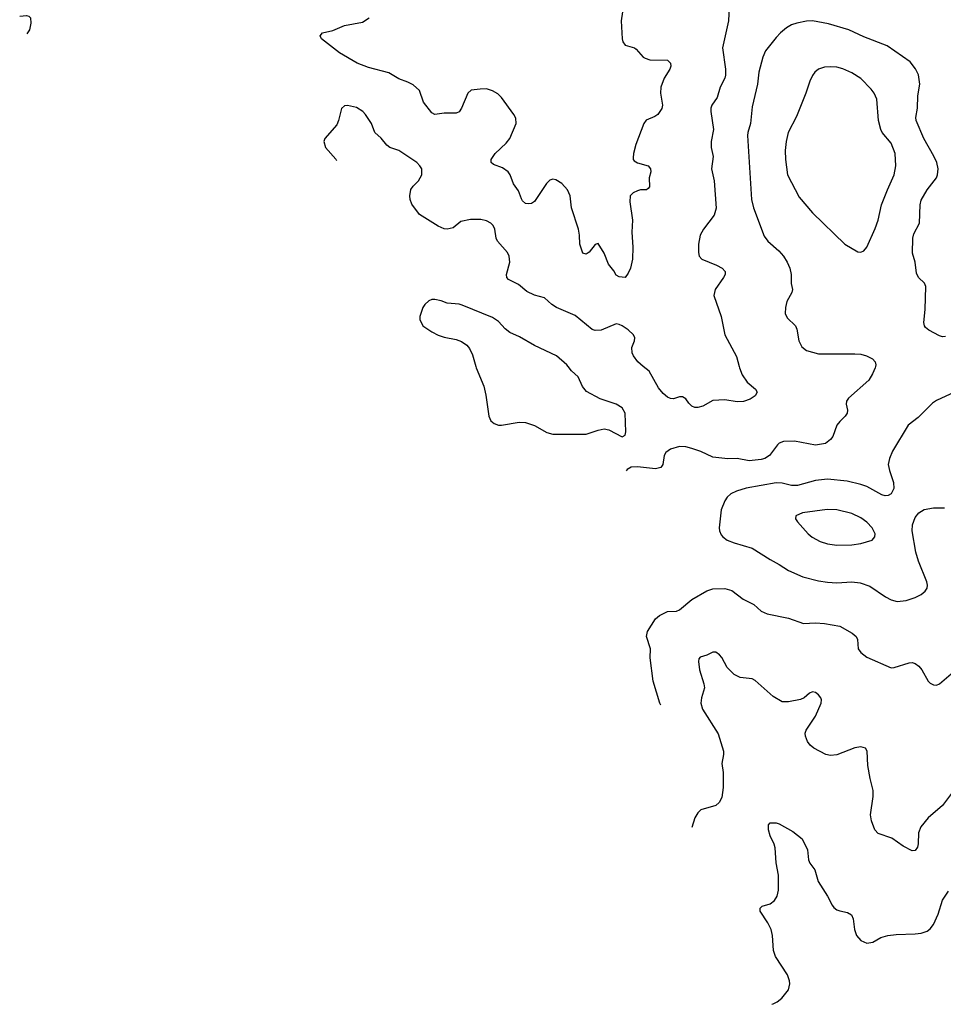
# Model space of a CAD drawing. Header units: inches. Extents: x 1308439 to 1441336, y 959892 to 1036309.
# Tile 28 of 167: x 1320000 to 1326116, y 995774 to 1002297. Entities that reach past the tile are written whole.
import ezdxf

# ---------------------------------------------------------------- set-up
doc = ezdxf.new("R2010")
doc.units = ezdxf.units.IN
doc.header["$MEASUREMENT"] = 0
doc.layers.add('B3020', color=7, linetype='Continuous')
doc.layers.add('B3929', color=7, linetype='Continuous')

msp = doc.modelspace()

# ---------------------------------------------------------------- linework, layer by layer
at = {"layer": 'B3020', "color": 6}
for points, elevation in [([(1324701.1, 1002430), (1324692.7, 1002290), (1324654.7, 1002110), (1324674.6, 1001970), (1324674.4, 1001930), (1324668.6, 1001910), (1324638.1, 1001850), (1324618.3, 1001781.7), (1324582.2, 1001730), (1324576.5, 1001710), (1324575.8, 1001690), (1324593.5, 1001570), (1324578.1, 1001490), (1324579.8, 1001450), (1324593, 1001390), (1324581.2, 1001310), (1324597.9, 1001230), (1324611.9, 1001048.1), (1324597.9, 1001002.1), (1324527.3, 1000910), (1324506.1, 1000870), (1324495.5, 1000810), (1324494.2, 1000754.2), (1324499.9, 1000730), (1324517, 1000710), (1324614.6, 1000670), (1324652.5, 1000650), (1324671.6, 1000630), (1324670.9, 1000610), (1324660.7, 1000590), (1324605.6, 1000510), (1324596.4, 1000470), (1324644.2, 1000330), (1324668.6, 1000208.6), (1324746.3, 1000066.3), (1324763.1, 1000000)], 2900), ([(1320000, 1002320.1), (1320045.8, 1002325.8), (1320061, 1002321), (1320072.5, 1002310), (1320073.6, 1002273.6), (1320064.3, 1002230), (1320047.9, 1002203.5)], 2800), ([(1323992.2, 1002350), (1323983, 1002290), (1323989.2, 1002170), (1323994.8, 1002150), (1324009.4, 1002129.4), (1324070.5, 1002110.5), (1324082.8, 1002102.8), (1324129.3, 1002050), (1324141.9, 1002041.9), (1324172, 1002032), (1324288.8, 1002028.8), (1324309.2, 1002010), (1324310.8, 1001990), (1324304.8, 1001970), (1324266.8, 1001910), (1324246.3, 1001850), (1324242.3, 1001810), (1324256.9, 1001730), (1324251.8, 1001708.2), (1324225.9, 1001670), (1324204.8, 1001655.2), (1324149.4, 1001630.6), (1324132.6, 1001610), (1324079.8, 1001470), (1324064.6, 1001410), (1324061.9, 1001381.9), (1324063.2, 1001370), (1324070, 1001362), (1324090, 1001348.5), (1324161.3, 1001330), (1324177.5, 1001310), (1324178.4, 1001290), (1324168.1, 1001250), (1324170.1, 1001190), (1324162, 1001178), (1324150.1, 1001169.9), (1324110, 1001169.2), (1324090, 1001164), (1324061.2, 1001150), (1324043.3, 1001130), (1324040.8, 1001090), (1324058.4, 1000970), (1324053, 1000890), (1324059.8, 1000790), (1324057.4, 1000710), (1324044.9, 1000650), (1324030, 1000617), (1324010.2, 1000589.8), (1323970, 1000593.5), (1323950, 1000604.8), (1323933.6, 1000633.6), (1323898.3, 1000678.3), (1323869.2, 1000750), (1323830, 1000815.1), (1323810, 1000806.8), (1323770, 1000756.1), (1323750, 1000743.7), (1323730, 1000749.7), (1323708.3, 1000810), (1323706.7, 1000870), (1323700.1, 1000910), (1323653.2, 1001050), (1323644.8, 1001130), (1323626.8, 1001170), (1323590, 1001211), (1323550, 1001236.4), (1323530, 1001239.6), (1323510, 1001233.8), (1323487.9, 1001212.1), (1323410, 1001093.7), (1323390, 1001078.9), (1323370, 1001076.3), (1323350, 1001079.9), (1323330, 1001096.1), (1323321.9, 1001110), (1323303.1, 1001163.1), (1323269.1, 1001210), (1323248.4, 1001268.4), (1323234.9, 1001290), (1323196.5, 1001316.5), (1323137.4, 1001337.4), (1323121.4, 1001350), (1323122.6, 1001370), (1323147.6, 1001410), (1323221.5, 1001478.5), (1323246.4, 1001510), (1323288.1, 1001610), (1323284.3, 1001644.3), (1323271.6, 1001670), (1323190, 1001782.6), (1323166, 1001806), (1323130, 1001826.9), (1323090, 1001838.4), (1323050, 1001838), (1322990.6, 1001829.4), (1322968.5, 1001811.5), (1322925.8, 1001710), (1322910, 1001686.2), (1322890, 1001678.9), (1322810, 1001678.9), (1322750, 1001668.7), (1322730, 1001681.1), (1322673.4, 1001750), (1322647.5, 1001827.5), (1322605.5, 1001865.5), (1322570, 1001884.3), (1322510, 1001906.4), (1322444.1, 1001944.1), (1322310, 1001980.6), (1322234.4, 1002010), (1322117.5, 1002077.5), (1321999.1, 1002170), (1321989.7, 1002190), (1322005.6, 1002210), (1322073.6, 1002226.4), (1322150, 1002258.8), (1322270, 1002280.7), (1322314, 1002310)], 2800), ([(1326130, 1000197.7), (1326110, 1000196.4), (1326090, 1000201.9), (1326019.2, 1000239.2), (1325998.2, 1000258.2), (1325991.1, 1000270), (1325987.7, 1000290), (1325996.3, 1000376.3), (1326000.4, 1000530), (1325990.6, 1000550.6), (1325951.1, 1000590), (1325938.2, 1000618.2), (1325928.7, 1000690), (1325912.9, 1000750), (1325913.7, 1000850), (1325921.4, 1000878.6), (1325958.1, 1000950), (1325962.9, 1001070), (1325970, 1001101.5), (1326009.3, 1001170), (1326070.4, 1001249.6), (1326078.2, 1001270), (1326082.5, 1001310), (1326072.3, 1001350), (1326053.2, 1001393.2), (1325987.2, 1001510), (1325935.4, 1001630), (1325933.2, 1001650), (1325944.7, 1001710), (1325948.2, 1001791.8), (1325959.5, 1001870), (1325951.4, 1001931.4), (1325931.9, 1001971.9), (1325897, 1002017), (1325744.5, 1002124.5), (1325590, 1002184.5), (1325491, 1002231), (1325356.2, 1002270), (1325250, 1002289.1), (1325210, 1002287.5), (1325145.1, 1002274.9), (1325110, 1002262.7), (1325076.8, 1002243.2), (1325037.7, 1002210), (1325010, 1002179.2), (1324939.2, 1002090), (1324920.5, 1002050), (1324894.4, 1001950), (1324885.1, 1001870), (1324850, 1001720.3), (1324838.6, 1001610), (1324820.7, 1001550), (1324819, 1001530), (1324845.9, 1001105.9), (1324859.6, 1001050), (1324930, 1000862.5), (1324954.2, 1000830), (1325025.9, 1000765.9), (1325058.1, 1000730), (1325083, 1000690), (1325099.2, 1000650), (1325107.5, 1000610), (1325109.6, 1000550), (1325117.4, 1000510), (1325113.5, 1000490), (1325080.1, 1000430), (1325070.6, 1000390), (1325069.6, 1000350), (1325082.1, 1000322.1), (1325137.4, 1000270), (1325145.9, 1000245.9), (1325159.1, 1000170), (1325178.9, 1000130), (1325210, 1000105.5), (1325290, 1000084), (1325530, 1000083.2), (1325570, 1000080.5), (1325607.8, 1000070), (1325647.1, 1000050), (1325664.4, 1000030), (1325669.5, 1000010), (1325667.6, 1000000)], 3000), ([(1324129.6, 1000000), (1324094.1, 1000030), (1324063.5, 1000070), (1324056.5, 1000090), (1324054.4, 1000125.6), (1324070.8, 1000170), (1324073.2, 1000190), (1324064.5, 1000210), (1324030, 1000241.8), (1323990, 1000268.4), (1323970, 1000278.2), (1323950, 1000281.2), (1323850, 1000239.4), (1323810, 1000238.1), (1323790, 1000244.5), (1323677.4, 1000337.4), (1323555.4, 1000390), (1323523.9, 1000410), (1323474.7, 1000454.7), (1323410, 1000473.2), (1323357.4, 1000497.4), (1323302.3, 1000542.3), (1323235.9, 1000575.9), (1323225.5, 1000590), (1323223.3, 1000610), (1323245.6, 1000690), (1323242.1, 1000730), (1323230, 1000754.5), (1323163.8, 1000830), (1323154.8, 1000850), (1323145.5, 1000910), (1323134.3, 1000934.3), (1323119.4, 1000950), (1323090, 1000964), (1323053.5, 1000973.5), (1322985.7, 1000974.3), (1322920.7, 1000959.3), (1322870, 1000918.1), (1322830, 1000909.9), (1322810, 1000912.5), (1322770, 1000928.2), (1322646.8, 1001006.8), (1322596, 1001076), (1322585.5, 1001105.5), (1322582.9, 1001130), (1322590, 1001171.3), (1322605.5, 1001194.5), (1322641.5, 1001230), (1322662.3, 1001270), (1322662.3, 1001310), (1322650.4, 1001330), (1322628.7, 1001350), (1322510.2, 1001430.2), (1322450, 1001451.1), (1322430, 1001466.7), (1322392.7, 1001512.7), (1322351.2, 1001550), (1322330.2, 1001610.2), (1322290.9, 1001670), (1322271.8, 1001690), (1322230, 1001714.6), (1322171, 1001729), (1322150, 1001725.6), (1322130.9, 1001709.1), (1322112.1, 1001630), (1322100.1, 1001599.9), (1322020.9, 1001510), (1322014, 1001490), (1322024.2, 1001450), (1322093.1, 1001373.1), (1322096.7, 1001365.3)], 2900), ([(1323631.6, 1000000), (1323624.1, 1000010), (1323554.3, 1000070), (1323410, 1000139.6), (1323310, 1000197), (1323245.8, 1000225.8), (1323214.1, 1000250), (1323170, 1000297.1), (1323130, 1000325.1), (1322930, 1000406.4), (1322910, 1000413.3), (1322830, 1000419.9), (1322790, 1000435.4), (1322750, 1000443.8), (1322730, 1000442.7), (1322710, 1000435.1), (1322682.3, 1000410), (1322670, 1000389.3), (1322650.3, 1000330), (1322650.3, 1000310), (1322670.4, 1000270), (1322728.2, 1000230), (1322770, 1000208), (1322810, 1000193.4), (1322890, 1000179.3), (1322926, 1000166), (1322961.4, 1000141.4), (1322978.4, 1000118.4), (1322997.4, 1000077.4), (1323020, 1000000)], 3000)]:
    msp.add_lwpolyline(points, dxfattribs=dict(at, elevation=elevation))
at = {"layer": 'B3020', "color": 6, "elevation": 3100}
msp.add_lwpolyline([(1325370, 1001985.4), (1325330, 1001982.3), (1325290, 1001969.9), (1325266.3, 1001950), (1325250, 1001928.5), (1325231.5, 1001890), (1325206.2, 1001810), (1325143.5, 1001656.5), (1325088, 1001550), (1325074.4, 1001490), (1325069.4, 1001430), (1325071, 1001370), (1325084.8, 1001270), (1325160.9, 1001120.9), (1325250, 1001017.5), (1325465, 1000810), (1325550, 1000760.2), (1325570, 1000757.1), (1325590, 1000765.5), (1325610, 1000790.2), (1325665.6, 1000914.4), (1325684.8, 1000970), (1325707.8, 1001070), (1325745.6, 1001170), (1325791.4, 1001270), (1325802.6, 1001330), (1325796.4, 1001410), (1325770, 1001478.8), (1325711, 1001550), (1325701.4, 1001570), (1325685.9, 1001630), (1325675.6, 1001770), (1325657.6, 1001810), (1325637.7, 1001837.7), (1325570, 1001906.7), (1325510, 1001945.2), (1325450, 1001971.1), (1325410, 1001982.2)], close=True, dxfattribs=at)
at = {"layer": 'B3929', "color": 6}
for points, elevation in [([(1323020, 1000000), (1323022.9, 999990), (1323072.9, 999870), (1323087.5, 999810), (1323105.7, 999670), (1323120.2, 999640.2), (1323140.8, 999620.8), (1323170, 999610.3), (1323190, 999610.3), (1323308.4, 999631.6), (1323350, 999629.4), (1323410, 999608.5), (1323490, 999561.4), (1323530.1, 999550.1), (1323750, 999550.9), (1323830, 999578.6), (1323870, 999586.5), (1323900.2, 999580.2), (1323990, 999534.4), (1324010, 999544), (1324013.5, 999566.5), (1324008.5, 999690), (1323990, 999725.3), (1323949.7, 999750), (1323844.2, 999784.2), (1323754.2, 999834.2), (1323727.2, 999867.2), (1323698.8, 999930), (1323654.2, 999970), (1323631.6, 1000000)], 3000), ([(1325667.6, 1000000), (1325665.7, 999990), (1325647.7, 999950), (1325623.1, 999910), (1325487.7, 999790), (1325475.7, 999770), (1325473.3, 999750), (1325481, 999710), (1325478.5, 999690), (1325465.7, 999670), (1325430, 999636.2), (1325411.1, 999610), (1325383.4, 999536.6), (1325370, 999515), (1325335.5, 999490), (1325270, 999477.3), (1325130, 999505.1), (1325058.4, 999501.6), (1325030, 999490.6), (1325019.1, 999480.9), (1324964.3, 999410), (1324935.1, 999390), (1324910, 999382.5), (1324830, 999375.6), (1324750, 999391), (1324690, 999388.7), (1324590, 999399.2), (1324510, 999435.9), (1324450, 999456.4), (1324410, 999467.2), (1324370, 999469.5), (1324310, 999452.7), (1324277.9, 999430), (1324266.5, 999410), (1324259.1, 999350), (1324244.9, 999330), (1324210, 999322.6), (1324090, 999335.7), (1324050, 999332.4), (1324023, 999317), (1324015.9, 999308.3)], 3000), ([(1324763.1, 1000000), (1324765.6, 999990), (1324784.5, 999944.5), (1324816.4, 999896.4), (1324873, 999850), (1324884, 999830), (1324870, 999805.5), (1324836.9, 999783.1), (1324793.3, 999766.7), (1324750, 999765.8), (1324670, 999779), (1324590, 999774.1), (1324522.9, 999737.1), (1324490, 999727.8), (1324470, 999728.1), (1324450, 999736.3), (1324430, 999755.8), (1324410, 999784.7), (1324390, 999798.3), (1324370, 999798.3), (1324330, 999786), (1324310, 999787.6), (1324290, 999796.9), (1324261, 999821), (1324230, 999858.1), (1324167.8, 999967.8), (1324129.6, 1000000)], 2900), ([(1326190, 999828.9), (1326070, 999774.5), (1326044.4, 999755.6), (1325950, 999662.5), (1325884.3, 999610), (1325780.5, 999439.5), (1325759.4, 999390), (1325751.8, 999350), (1325759.4, 999310), (1325786.1, 999230), (1325787.7, 999192.3), (1325770, 999156.3), (1325750, 999144), (1325730, 999143.4), (1325710, 999149.6), (1325610, 999204.5), (1325570, 999218.8), (1325478.8, 999238.8), (1325350, 999254), (1325270, 999244), (1325150, 999210), (1325110, 999211.6), (1325050, 999226.7), (1325010, 999228), (1324810, 999193.3), (1324746.3, 999173.7), (1324710, 999155.7), (1324685.4, 999134.6), (1324668.3, 999110), (1324645.8, 999050), (1324632.2, 998930), (1324634.2, 998910), (1324644.2, 998884.2), (1324655.3, 998870), (1324684.3, 998850), (1324731.2, 998831.2), (1324850, 998795.8), (1324970, 998719.9), (1325030, 998688.2), (1325090, 998647.1), (1325186.1, 998606.1), (1325290, 998579.1), (1325350, 998570.6), (1325410, 998566.7), (1325510, 998572.7), (1325566.5, 998566.5), (1325630, 998543.8), (1325732.6, 998472.6), (1325770, 998453.4), (1325810, 998442.4), (1325870, 998448.5), (1325930, 998468.7), (1325968.8, 998490), (1325995.9, 998510), (1326009.3, 998530.7), (1326011.8, 998550), (1326007.3, 998572.7), (1325952.7, 998710), (1325934.3, 998770), (1325909.7, 998910), (1325913, 998950), (1325930, 998998.2), (1325955, 999030), (1325990, 999051), (1326050, 999064.1), (1326123.7, 999063.7)], 3100), ([(1324245.7, 997756.6), (1324239.6, 997770), (1324194, 997914), (1324175.3, 998070), (1324176.6, 998130), (1324150.8, 998210), (1324157, 998243), (1324210, 998327.2), (1324236.3, 998350), (1324290, 998376.6), (1324350, 998378.9), (1324370, 998387), (1324450, 998456.5), (1324550, 998513.7), (1324590, 998526.3), (1324670, 998529.8), (1324716.4, 998516.4), (1324790, 998457.5), (1324861.6, 998421.6), (1324910, 998379.3), (1324950, 998360.6), (1325090, 998331.4), (1325190, 998296.5), (1325270, 998300.6), (1325330, 998297.9), (1325430, 998279.9), (1325512.4, 998232.4), (1325539.2, 998210), (1325547.6, 998190), (1325552.5, 998130), (1325570, 998104.7), (1325610, 998074.8), (1325770, 998003.4), (1325790, 998005.6), (1325890, 998036.9), (1325910, 998037.8), (1325930, 998032), (1325953.8, 998013.8), (1325973.5, 997990), (1326015.8, 997915.8), (1326030, 997901.7), (1326050, 997891.5), (1326070, 997889.1), (1326090, 997896.1), (1326184.2, 997975.8)], 3000), ([(1326169.9, 997170), (1326110, 997091.3), (1326016.5, 997010), (1325966.5, 996950), (1325950.9, 996910), (1325950, 996838), (1325944.6, 996815.4), (1325930, 996793.8), (1325910, 996791.1), (1325850, 996821.1), (1325775.5, 996875.5), (1325685.1, 996905.1), (1325663.1, 996930), (1325641.2, 996990), (1325634.6, 997030), (1325651.4, 997150), (1325651.5, 997190), (1325631.8, 997270), (1325617, 997357), (1325612.8, 997450), (1325600.6, 997470), (1325570, 997479.1), (1325530, 997473.6), (1325410, 997427.3), (1325370, 997421.2), (1325339.1, 997430), (1325259.3, 997470), (1325235.1, 997490), (1325215.8, 997515.8), (1325202.5, 997550), (1325202.1, 997570), (1325208.3, 997590), (1325270, 997683), (1325306.7, 997770), (1325308.3, 997790), (1325304.1, 997804.1), (1325290, 997824.8), (1325270, 997839.3), (1325250, 997844.1), (1325230, 997835), (1325195, 997805), (1325170, 997794.1), (1325090, 997777.2), (1325050, 997778.6), (1324990, 997813), (1324870, 997919.8), (1324850.9, 997930.9), (1324770, 997938.2), (1324730, 997959), (1324685.8, 998005.8), (1324650, 998071), (1324633.9, 998090), (1324610, 998105.9), (1324590, 998107.8), (1324550, 998086), (1324506.1, 998073.9), (1324497.7, 998062.3), (1324494.8, 998045.2), (1324501.4, 997990), (1324530, 997897.7), (1324533.6, 997870), (1324514.8, 997805.2), (1324509.7, 997770), (1324522.2, 997730), (1324625.7, 997565.7), (1324661, 997450), (1324661, 997430), (1324648.5, 997370), (1324658, 997310), (1324659.3, 997210), (1324650, 997143.9), (1324631.8, 997110), (1324610, 997090.6), (1324510, 997062.2), (1324490, 997042.6), (1324471.7, 997010), (1324451.8, 996944.4)], 2900), ([(1324981.6, 995773.9), (1324990, 995776.7), (1325016.5, 995790), (1325046.5, 995813.5), (1325089.9, 995870), (1325100.7, 995910), (1325098.4, 995930), (1325083.4, 995970), (1325003.9, 996090), (1324992.2, 996130), (1324985.9, 996230), (1324976.9, 996270), (1324954.5, 996314.5), (1324903.7, 996390), (1324903.5, 996410), (1324916.4, 996423.6), (1324970, 996439.9), (1324998.6, 996461.4), (1325015.4, 996490), (1325023.8, 996530), (1325023.6, 996630), (1325009.5, 996710.5), (1325002, 996810), (1324995.6, 996835.6), (1324968.6, 996890), (1324958.5, 996930), (1324957.4, 996962.6), (1324970, 996976), (1325010, 996975.8), (1325030, 996969), (1325118.9, 996918.9), (1325180.7, 996870), (1325216.9, 996797), (1325222.9, 996730), (1325231.9, 996710), (1325265.6, 996665.6), (1325286.9, 996586.9), (1325348.6, 996490), (1325379.8, 996430), (1325390, 996415.6), (1325410, 996400.5), (1325430, 996392.1), (1325481.7, 996381.7), (1325507.7, 996367.7), (1325520, 996340), (1325527.7, 996270), (1325541, 996230), (1325570, 996195.9), (1325610, 996179.8), (1325650, 996186.3), (1325703.4, 996216.6), (1325749.6, 996230), (1325803.2, 996236.8), (1325930, 996240.1), (1325970, 996245.9), (1326010, 996258.8), (1326030, 996273.8), (1326050, 996302), (1326081, 996370), (1326110, 996463), (1326150, 996523.8)], 2800)]:
    msp.add_lwpolyline(points, dxfattribs=dict(at, elevation=elevation))
at = {"layer": 'B3929', "color": 6, "elevation": 3200}
msp.add_lwpolyline([(1325347.2, 999052.8), (1325184.4, 999030), (1325140.2, 999010), (1325137.4, 998990), (1325149.4, 998970), (1325221.3, 998890), (1325248, 998868), (1325300.4, 998840.4), (1325350, 998824.2), (1325410, 998814.7), (1325510, 998818.2), (1325570, 998826.1), (1325644.9, 998850), (1325663.4, 998870), (1325665.1, 998890), (1325645.4, 998930), (1325610, 998967.5), (1325570, 998996.5), (1325510, 999026.5), (1325411.2, 999050)], close=True, dxfattribs=at)

doc.saveas('drawing.dxf')
